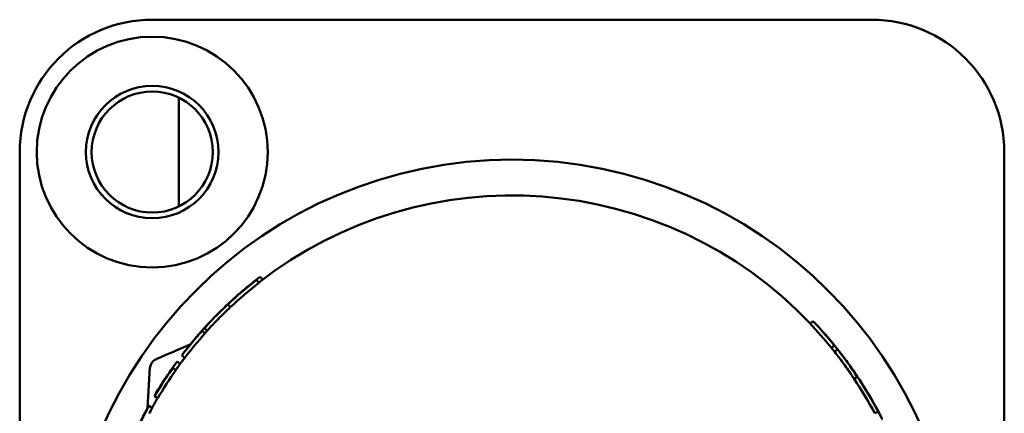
# Model space of a CAD drawing. Header units: millimetres. Extents: x 0 to 4584, y -120 to 1188.
# Tile 25 of 105: x 331 to 357, y 798 to 808. Entities that reach past the tile are written whole.
import ezdxf

# ---------------------------------------------------------------- set-up
doc = ezdxf.new("R2010")
doc.units = ezdxf.units.MM
doc.header["$LTSCALE"] = 2
doc.layers.add('Sichtbar (ISO)', color=7, linetype='Continuous', lineweight=50)

msp = doc.modelspace()

# ---------------------------------------------------------------- linework, layer by layer
at = {"layer": 'Sichtbar (ISO)'}
for p, q in [((353.178, 808.4063), (334.178, 808.4063)), ((334.878, 806.3451), (334.878, 803.4676)), ((330.678, 804.9063), (330.678, 780.9063)), ((356.678, 780.9063), (356.678, 804.9063)), ((336.9295, 801.5281), (336.9911, 801.4493)), ((335.6416, 800.349), (335.6418, 800.3488)), ((351.6226, 800.4403), (351.55, 800.3715)), ((335.4925, 800.1778), (335.5673, 800.1114)), ((352.1888, 799.7943), (352.1111, 799.7314)), ((334.9607, 799.531), (335.0403, 799.4705)), ((334.8334, 799.3678), (334.9141, 799.3089)), ((334.1077, 799.0615), (334.056, 798.1405)), ((334.1077, 799.0615), (334.1098, 799.0997)), ((334.1098, 799.0997), (334.1142, 799.1781)), ((334.1142, 799.1781), (334.1143, 799.1809)), ((334.1143, 799.1802), (334.1143, 799.1809)), ((334.7203, 799.2021), (334.8022, 799.1446)), ((334.2365, 798.4503), (334.3228, 798.3997)), ((334.0698, 798.1655), (334.0736, 798.1634)), ((334.0914, 798.1954), (334.179, 798.1471)), ((353.3449, 798.0473), (353.2566, 798.0003))]:
    msp.add_line(p, q, dxfattribs=at)
for centre, radius in [((334.178, 804.9063), 3.0499), ((334.178, 804.9063), 1.75), ((334.178, 804.9063), 1.6), ((343.678, 792.9063), 11.8)]:
    msp.add_circle(centre, radius, dxfattribs=at)
for centre, radius, start, end in [((334.178, 804.9063), 3.5, 90, 180), ((353.178, 804.9063), 3.5, 0, 90), ((343.678, 792.9063), 10.8536, 43.48071, 128.05151), ((343.678, 792.9063), 10.8536, 142.76715, 143.99449), ((343.678, 792.9063), 10.8536, 149.57881, 151.11389)]:
    msp.add_arc(centre, radius, start, end, dxfattribs=at)
for centre, major_axis, ratio, start_param, end_param in [((343.6783, 792.906), (8.3054, 7.1356), 0.9999599, 1.5251474, 1.6164411), ((343.6776, 792.9068), (-8.2288, -7.0697), 0.9999599, 4.6667349, 4.758037), ((343.6785, 792.9059), (-7.1384, -8.3088), 0.999999, 4.6812462, 4.7496655), ((343.6768, 792.9052), (-7.1521, 8.1604), 0.9999599, 4.6731566, 4.7516195), ((343.6772, 792.9056), (7.2176, -8.2352), 0.9999599, 1.5315623, 1.6100291), ((343.6782, 792.9062), (6.9536, 8.4581), 0.9999599, 1.5325482, 1.6090459), ((343.678, 792.9063), (-6.8899, -8.3806), 0.9999599, 4.6741398, 4.7506394), ((409.6008, 777.5462), (-74.6087, 21.693), 0.1787797, 6.2019316, 6.2081721), ((409.9082, 777.3143), (-74.8336, 21.8739), 0.1774763, 6.2028766, 6.209088), ((343.6774, 792.9058), (-6.955, 8.4631), 0.999999, 4.6618592, 4.7629212), ((277.4217, 787.617), (75.3571, 10.9921), 0.1588801, 0.094501, 0.1041598), ((277.223, 787.2817), (75.4695, 11.2861), 0.1579195, 0.0931915, 0.1028194), ((345.8381, 794.3835), (-4.9822, 7.8308), 0.8977259, 4.7267506, 4.8225257), ((343.6789, 792.9058), (-6.0966, -9.1012), 0.999999, 4.6767112, 4.7531076), ((343.6784, 792.9061), (5.9253, 9.208), 0.9999599, 1.5299606, 1.6116331), ((343.6782, 792.9062), (-5.8711, -9.1237), 0.9999599, 4.6715519, 4.7532263), ((343.6759, 792.905), (-5.5584, 9.3202), 0.9999599, 4.6634146, 4.7613537), ((343.6761, 792.9052), (5.6095, -9.4058), 0.9999599, 1.5218206, 1.6197645), ((274.1387, 787.6916), (79.2189, 9.9733), 0.1697539, 0.0755356, 0.0844349), ((419.734, 782.4151), (-85.7099, 15.4159), 0.1554933, 6.2212095, 6.2353779), ((343.6776, 792.9061), (-5.3443, 9.5618), 0.999999, 4.6757415, 4.7548339), ((343.6789, 792.9059), (4.8275, 9.8287), 0.9999599, 1.5231978, 1.6183934), ((346.3882, 791.2611), (-12.2094, 7.0878), 0.8668328, 0.0144363, 0.0880683), ((343.6789, 792.9059), (-4.7834, -9.7389), 0.9999599, 4.6647901, 4.6806004)]:
    msp.add_ellipse(centre, major_axis=major_axis, ratio=ratio, start_param=start_param, end_param=end_param, dxfattribs=at)
for points, knots in [([(337.0294, 801.6111), (336.8717, 801.4908), (336.7171, 801.366), (336.415, 801.1078), (336.2676, 800.9745), (336.1236, 800.8368)], [0, 0, 0, 0, 0.06706401, 0.06706401, 0.13388332, 0.13388332, 0.13388332, 0.13388332]), ([(337.0294, 801.6111), (337.0395, 801.5979), (337.0496, 801.5846), (337.0698, 801.5582), (337.0799, 801.5449), (337.09, 801.5317)], [0.0000130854, 0.0000130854, 0.0000130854, 0.0000130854, 0.0050089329, 0.0050089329, 0.0099947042, 0.0099947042, 0.0099947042, 0.0099947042]), ([(336.1236, 800.8368), (336.2523, 800.9589), (336.3839, 801.0776), (336.6526, 801.3081), (336.7898, 801.4199), (336.9295, 801.5281)], [0.00000357, 0.00000357, 0.00000357, 0.00000357, 0.06109736, 0.06109736, 0.12239745, 0.12239745, 0.12239745, 0.12239745]), ([(336.1715, 800.8769), (336.0644, 800.7769), (335.9592, 800.6747), (335.753, 800.4658), (335.6519, 800.3591), (335.553, 800.2503)], [0, 0, 0, 0, 0.05004819, 0.05004819, 0.1000912, 0.1000912, 0.1000912, 0.1000912]), ([(335.5704, 800.2707), (335.6889, 800.4016), (335.8105, 800.5294), (336.0599, 800.7788), (336.1876, 800.9004), (336.3181, 801.0186)], [0.00000985, 0.00000985, 0.00000985, 0.00000985, 0.05894002, 0.05894002, 0.11799756, 0.11799756, 0.11799756, 0.11799756]), ([(335.6272, 800.1832), (335.7252, 800.2911), (335.8253, 800.3968), (336.0297, 800.6038), (336.1339, 800.7051), (336.2401, 800.8041)], [0.00000631, 0.00000631, 0.00000631, 0.00000631, 0.049683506, 0.049683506, 0.099369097, 0.099369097, 0.099369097, 0.099369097]), ([(336.1715, 800.8769), (336.1829, 800.8647), (336.1944, 800.8526), (336.2172, 800.8283), (336.2287, 800.8162), (336.2401, 800.8041)], [-0.0100072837, -0.0100072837, -0.0100072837, -0.0100072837, -0.0050072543, -0.0050072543, -0.0000072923, -0.0000072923, -0.0000072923, -0.0000072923]), ([(335.6416, 800.349), (335.6294, 800.336), (335.6174, 800.323), (335.5937, 800.2969), (335.5819, 800.2839), (335.5704, 800.2707)], [0.00000154, 0.00000154, 0.00000154, 0.00000154, 0.026642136, 0.026642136, 0.053277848, 0.053277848, 0.053277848, 0.053277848]), ([(351.6226, 800.4403), (351.6502, 800.4138), (351.6771, 800.3871), (351.729, 800.3335), (351.7541, 800.3065), (351.7784, 800.2794)], [0.00000103, 0.00000103, 0.00000103, 0.00000103, 0.06187344, 0.06187344, 0.12374589, 0.12374589, 0.12374589, 0.12374589]), ([(335.553, 800.2503), (335.5654, 800.2391), (335.5777, 800.2279), (335.6025, 800.2056), (335.6148, 800.1944), (335.6272, 800.1832)], [-0.0100049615, -0.0100049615, -0.0100049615, -0.0100049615, -0.0050050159, -0.0050050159, -0.0000050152, -0.0000050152, -0.0000050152, -0.0000050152]), ([(334.9607, 799.531), (334.984, 799.5645), (335.008, 799.5979), (335.0575, 799.6641), (335.0831, 799.697), (335.1095, 799.7297)], [0.00000101, 0.00000101, 0.00000101, 0.00000101, 0.06210362, 0.06210362, 0.1242064, 0.1242064, 0.1242064, 0.1242064]), ([(352.2778, 799.6898), (352.2647, 799.6794), (352.2516, 799.6691), (352.2254, 799.6485), (352.2123, 799.6382), (352.1992, 799.6278)], [-0.010005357, -0.010005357, -0.010005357, -0.010005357, -0.005005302, -0.005005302, -0.000005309, -0.000005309, -0.000005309, -0.000005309]), ([(352.1992, 799.6278), (352.2896, 799.5127), (352.3776, 799.3956), (352.5487, 799.1572), (352.6318, 799.0359), (352.7124, 798.9128)], [0.00000202, 0.00000202, 0.00000202, 0.00000202, 0.05693611, 0.05693611, 0.11386437, 0.11386437, 0.11386437, 0.11386437]), ([(334.1143, 799.1809), (334.1151, 799.1943), (334.1168, 799.2078), (334.1218, 799.234), (334.1252, 799.2469), (334.1396, 799.2896), (334.1547, 799.3185), (334.1932, 799.3698), (334.217, 799.3927), (334.2597, 799.4222), (334.2772, 799.4318), (334.2953, 799.4396)], [0, 0, 0, 0, 0.0040447, 0.0040447, 0.008017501, 0.008017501, 0.017572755, 0.017572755, 0.027236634, 0.027236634, 0.03315213, 0.03315213, 0.03315213, 0.03315213]), ([(334.8334, 799.3678), (334.8131, 799.3405), (334.7936, 799.313), (334.7559, 799.2578), (334.7377, 799.23), (334.7203, 799.2021)], [0.00000165, 0.00000165, 0.00000165, 0.00000165, 0.0616728, 0.0616728, 0.12334415, 0.12334415, 0.12334415, 0.12334415]), ([(334.8022, 799.1446), (334.8194, 799.1723), (334.8373, 799.1998), (334.8696, 799.2471), (334.8836, 799.267), (334.8979, 799.2867)], [0.00000954, 0.00000954, 0.00000954, 0.00000954, 0.06161214, 0.06161214, 0.1064717, 0.1064717, 0.1064717, 0.1064717]), ([(352.481, 799.4245), (352.5603, 799.3175), (352.6377, 799.209), (352.7883, 798.9886), (352.8615, 798.8768), (352.9326, 798.7635)], [0.00000115, 0.00000115, 0.00000115, 0.00000115, 0.05311519, 0.05311519, 0.10622629, 0.10622629, 0.10622629, 0.10622629]), ([(352.7957, 798.9681), (352.7818, 798.9589), (352.768, 798.9497), (352.7402, 798.9312), (352.7263, 798.922), (352.7124, 798.9128)], [-0.010005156, -0.010005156, -0.010005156, -0.010005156, -0.005005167, -0.005005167, -0.00000503, -0.00000503, -0.00000503, -0.00000503]), ([(333.6677, 797.3528), (333.6698, 797.3576), (333.6719, 797.3623), (333.674, 797.367), (333.6867, 797.3955), (333.6991, 797.4229), (333.7112, 797.4495), (333.7141, 797.456), (333.7171, 797.4624), (333.72, 797.4688), (333.729, 797.4885), (333.7379, 797.5077), (333.7466, 797.5264), (333.7558, 797.5461), (333.7647, 797.5652), (333.7735, 797.5838), (333.7758, 797.5887), (333.7781, 797.5935), (333.7804, 797.5983), (333.7914, 797.6215), (333.8021, 797.6439), (333.8125, 797.6656), (333.816, 797.6728), (333.8194, 797.6799), (333.8228, 797.6869), (333.8297, 797.7011), (333.8364, 797.7149), (333.843, 797.7283), (333.8516, 797.7459), (333.86, 797.7628), (333.8682, 797.7793), (333.8787, 797.8005), (333.8888, 797.8208), (333.8987, 797.8402), (333.9023, 797.8475), (333.906, 797.8547), (333.9095, 797.8617), (333.9143, 797.8711), (333.9189, 797.8803), (333.9235, 797.8892), (333.9316, 797.905), (333.9394, 797.9202), (333.9469, 797.9347), (333.9541, 797.9488), (333.9611, 797.9622), (333.9678, 797.9751), (333.972, 797.983), (333.976, 797.9907), (333.9799, 797.9982), (333.9825, 798.0032), (333.9851, 798.008), (333.9876, 798.0128), (333.995, 798.0268), (334.0019, 798.0399), (334.0084, 798.052), (334.0136, 798.0618), (334.0184, 798.0709), (334.0229, 798.0793), (334.0259, 798.0849), (334.0288, 798.0902), (334.0315, 798.0952), (334.034, 798.0998), (334.0363, 798.1042), (334.0385, 798.1083), (334.0423, 798.1153), (334.0457, 798.1216), (334.0488, 798.1272), (334.0499, 798.1293), (334.051, 798.1313), (334.052, 798.1331), (334.0554, 798.1393), (334.0582, 798.1445), (334.0606, 798.1488), (334.0611, 798.1498), (334.0616, 798.1507), (334.062, 798.1515), (334.0644, 798.1558), (334.0661, 798.159), (334.0674, 798.1613), (334.069, 798.1641), (334.0698, 798.1656), (334.0698, 798.1655)], [0.19324058, 0.19324058, 0.19324058, 0.19324058, 0.1998694, 0.1998694, 0.1998694, 0.24011454, 0.24011454, 0.24011454, 0.25, 0.25, 0.25, 0.28044305, 0.28044305, 0.28044305, 0.3125, 0.3125, 0.3125, 0.32087629, 0.32087629, 0.32087629, 0.36147299, 0.36147299, 0.36147299, 0.375, 0.375, 0.375, 0.40216695, 0.40216695, 0.40216695, 0.4375, 0.4375, 0.4375, 0.4829822, 0.4829822, 0.4829822, 0.5, 0.5, 0.5, 0.5226254, 0.5226254, 0.5226254, 0.5625, 0.5625, 0.5625, 0.60116372, 0.60116372, 0.60116372, 0.625, 0.625, 0.625, 0.64089355, 0.64089355, 0.64089355, 0.6875, 0.6875, 0.6875, 0.72508745, 0.72508745, 0.72508745, 0.75, 0.75, 0.75, 0.77315296, 0.77315296, 0.77315296, 0.8125, 0.8125, 0.8125, 0.82716777, 0.82716777, 0.82716777, 0.875, 0.875, 0.875, 0.88545354, 0.88545354, 0.88545354, 0.9375, 0.9375, 0.9375, 0.99999845, 0.99999845, 0.99999845, 0.99999845]), ([(334.0698, 798.1655), (334.0701, 798.1659), (334.0679, 798.1617), (334.0613, 798.1494), (334.0554, 798.1384), (334.0407, 798.1111), (334.0285, 798.0882), (334.0018, 798.038), (333.9788, 797.9947), (333.907, 797.855), (333.8663, 797.7741), (333.7997, 797.6367), (333.7774, 797.5897), (333.7191, 797.465), (333.6902, 797.4004), (333.6858, 797.3906)], [-0.018352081, -0.018352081, -0.018352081, -0.018352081, -0.017423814, -0.017423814, -0.015931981, -0.015931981, -0.012924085, -0.012924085, -0.008926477, -0.008926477, -0.005135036, -0.005135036, -0.003222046, -0.003222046, 0, 0, 0, 0]), ([(353.4575, 797.8398), (353.4403, 797.8746), (353.4223, 797.9093), (353.3848, 797.9784), (353.3652, 798.0129), (353.3449, 798.0473)], [0.00000171, 0.00000171, 0.00000171, 0.00000171, 0.0619857, 0.0619857, 0.12396974, 0.12396974, 0.12396974, 0.12396974])]:
    msp.add_open_spline(points, degree=3, knots=knots, dxfattribs=at)
for points in [[(336.5314, 801.2072), (336.4595, 801.1452), (336.3884, 801.0824), (336.3181, 801.0186)], [(334.2953, 799.4396), (334.5883, 799.5656), (334.8837, 799.6921), (335.1814, 799.819)]]:
    msp.add_open_spline(points, degree=3, dxfattribs=at)

doc.saveas('drawing.dxf')
